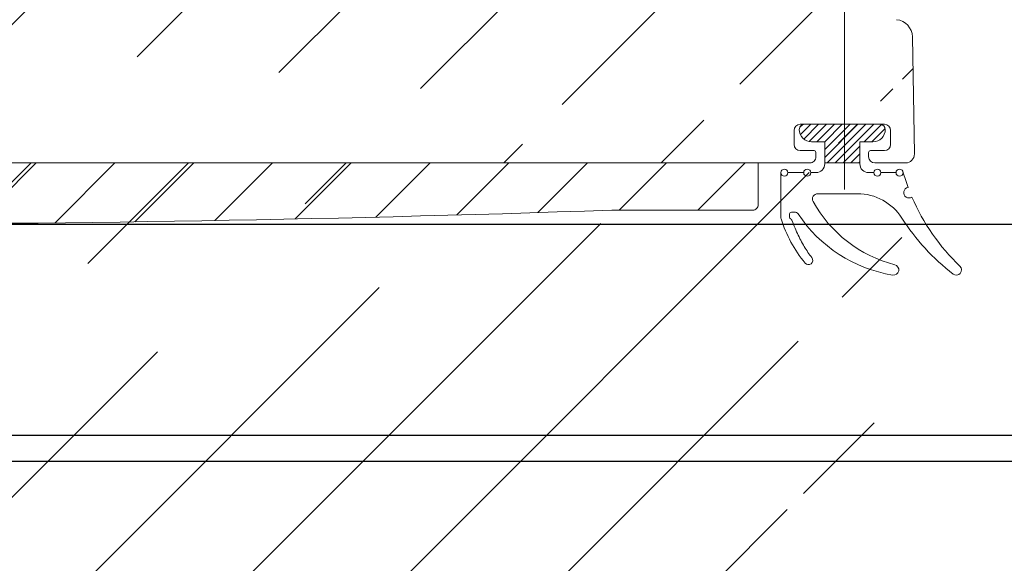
# Model space of a CAD drawing. Header units: millimetres. Extents: x 582 to 4940, y -30 to 2368.
# Tile 13 of 20: x 1469 to 1525, y 173 to 204. Entities that reach past the tile are written whole.
import ezdxf

# ---------------------------------------------------------------- set-up
doc = ezdxf.new("R2010")
doc.units = ezdxf.units.MM
doc.layers.get('0').update_dxf_attribs({"lineweight": 13})
for name, color, linetype, lineweight in [('GUARNIZIONI', 7, 'Continuous', 9), ('PENSILINA MAXI', 8, 'Continuous', 9), ('PLASTICA L GRANDE MAXI', 234, 'Continuous', 9)]:
    doc.layers.add(name, color=color, linetype=linetype, lineweight=lineweight)
doc.layers.add('VETRO', color=140, linetype='Continuous')

msp = doc.modelspace()

# ---------------------------------------------------------------- hatches: boundary and pattern name
at = {"ltscale": 0.5}
h = msp.add_hatch(dxfattribs=at)
h.set_pattern_fill('ANSI31', color=256, scale=2, style=0)
h.set_pattern_definition([(45, (1061.096246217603, -536.1423307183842), (-4.490128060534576, 4.490128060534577), [])])
edge = h.paths.add_edge_path()
edge.add_line((1381.024266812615, 176.6809347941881), (1372.02394999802, 176.6809347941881))
edge.add_line((1381.024266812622, 162.1809347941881), (1372.02394999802, 162.1809347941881))
edge.add_arc((1518.811762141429, 202.792846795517), 1.000000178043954, 1.000009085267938, 84.37739479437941)
edge.add_arc((1518.2171608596, 197.4801388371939), 0.3500001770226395, 2.896545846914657e-05, 89.99997103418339)
edge.add_line((1513.417161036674, 197.8301390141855), (1518.217161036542, 197.8301390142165))
edge.add_arc((1513.417161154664, 197.480138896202), 0.350000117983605, 90.00001931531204, 179.9999807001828)
edge.add_arc((1519.428136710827, 196.1301258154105), 0.5000000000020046, 269.9999677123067, 360.9999999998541)
edge.add_line((1517.667702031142, 195.630126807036), (1519.428136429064, 195.6301258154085))
edge.add_arc((1517.667702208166, 195.9801254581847), 0.3499986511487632, 180.0000289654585, 269.9999710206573)
edge.add_line((1517.317703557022, 196.2301237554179), (1517.317703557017, 195.9801252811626))
edge.add_arc((1517.41770369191, 196.2301236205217), 0.1000001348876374, 90.00007723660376, 179.9999227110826)
edge.add_line((1518.217161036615, 196.3301237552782), (1517.417703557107, 196.3301237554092))
edge.add_arc((1518.217160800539, 196.680123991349), 0.3500002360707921, 270.0000386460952, 359.9999613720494)
edge.add_arc((1513.417161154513, 196.680123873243), 0.3500001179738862, 180.0000192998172, 269.9999806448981)
edge.add_line((1514.216618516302, 196.3301237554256), (1513.417161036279, 196.3301237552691))
edge.add_arc((1514.216618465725, 196.2301237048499), 0.1000000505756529, 2.895287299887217e-05, 89.99997102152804)
edge.add_line((1514.316618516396, 195.980125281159), (1514.316618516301, 196.2301237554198))
edge.add_arc((1513.966619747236, 195.9801255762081), 0.3499987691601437, 269.9998704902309, 359.9999517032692)
edge.add_line((1510.464505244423, 141.6549319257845), (1510.382416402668, 141.6518774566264))
edge.add_line((1511.470570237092, 141.5543881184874), (1510.464505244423, 141.6549319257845))
edge.add_arc((1511.440737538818, 141.2558751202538), 0.3000000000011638, 0, 84.29294186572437)
edge.add_line((1511.740737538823, 132.9965353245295), (1511.740737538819, 141.2558751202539))
edge.add_arc((1511.440737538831, 132.9965353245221), 0.2999999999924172, 275.7070581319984, 360)
edge.add_line((1510.464505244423, 132.597478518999), (1511.470570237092, 132.698022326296))
edge.add_line((1510.382416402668, 132.6005329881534), (1510.464505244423, 132.597478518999))
edge.add_line((1503.323674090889, 144.7308493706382), (1503.323674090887, 143.2302222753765))
edge.add_line((1503.823674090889, 144.7308493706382), (1503.323674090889, 144.7308493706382))
edge.add_line((1504.819068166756, 143.3208294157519), (1503.823674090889, 144.7308493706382))
edge.add_line((1504.87398484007, 143.1478144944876), (1504.819068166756, 143.3208294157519))
edge.add_line((1504.873984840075, 141.8385125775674), (1504.87398484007, 143.1478144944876))
edge.add_arc((1505.173984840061, 141.8385125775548), 0.299999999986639, 180, 270.0000000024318)
edge.add_line((1509.69563594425, 141.5385125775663), (1505.173984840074, 141.5385125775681))
edge.add_line((1509.782571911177, 141.5461086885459), (1509.69563594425, 141.5385125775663))
edge.add_line((1509.672063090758, 132.717939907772), (1509.759645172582, 132.710344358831))
edge.add_line((1505.173676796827, 132.7136783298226), (1509.672063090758, 132.717939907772))
edge.add_arc((1505.173961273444, 132.4133938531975), 0.3002846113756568, 90.05427954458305, 179.9457204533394)
edge.add_line((1504.874300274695, 130.7826674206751), (1504.873676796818, 132.4136783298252))
edge.add_arc((1504.374300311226, 130.7824762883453), 0.5000000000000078, 280.6825730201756, 360.0219021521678)
edge.add_line((1510.382416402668, 141.6518774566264), (1509.782571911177, 141.5461086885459))
edge.add_line((1509.759645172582, 132.710344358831), (1510.382416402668, 132.6005329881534))
edge.add_line((1519.928060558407, 196.1388520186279), (1519.811610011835, 202.8102993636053))
edge.add_line((1518.567161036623, 197.480139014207), (1518.56716103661, 196.6801237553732))
edge.add_line((1513.067161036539, 196.6801237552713), (1513.067161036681, 197.4801390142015))
edge.add_arc((1370.373855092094, 213.1285244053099), 0.3499988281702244, 90.00005795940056, 179.9999420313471)
edge.add_line((1370.623853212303, 213.4785232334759), (1370.373854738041, 213.47852323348))
edge.add_arc((1370.62385304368, 213.3785230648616), 0.1000001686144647, 9.655572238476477e-05, 89.99990338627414)
edge.add_line((1370.723853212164, 212.5790657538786), (1370.723853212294, 213.378523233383))
edge.add_arc((1371.073853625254, 212.5790661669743), 0.3500004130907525, 180.0000676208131, 269.9999323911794)
edge.add_line((1371.873868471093, 212.2290657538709), (1371.073853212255, 212.2290657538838))
edge.add_arc((1371.873868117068, 212.579066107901), 0.3500003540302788, 270.0000579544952, 359.999942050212)
edge.add_line((1372.223868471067, 217.3790657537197), (1372.223868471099, 212.5790657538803))
edge.add_arc((1371.873868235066, 217.3790655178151), 0.3500002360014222, 3.86185141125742e-05, 89.99996136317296)
edge.add_line((1371.073853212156, 217.7290657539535), (1371.873868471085, 217.7290657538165))
edge.add_arc((1371.073853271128, 217.37906569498), 0.3500000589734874, 90.00000965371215, 179.9999903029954)
edge.add_line((1370.723853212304, 216.5796082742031), (1370.723853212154, 217.3790657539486))
edge.add_arc((1370.623853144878, 216.579608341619), 0.1000000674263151, 270.0000386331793, 359.9999613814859)
edge.add_line((1370.373854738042, 216.4796082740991), (1370.623853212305, 216.4796082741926))
edge.add_arc((1370.3738551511, 216.829607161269), 0.3499988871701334, 180.0000676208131, 269.9999323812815)
edge.add_line((1370.023856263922, 219.4301984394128), (1370.02385626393, 216.8296067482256))
edge.add_line((1427.823674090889, 144.7308493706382), (1427.823674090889, 143.2308493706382))
edge.add_line((1428.323674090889, 144.7308493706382), (1427.823674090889, 144.7308493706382))
edge.add_line((1429.38312894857, 143.2300844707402), (1428.323674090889, 144.7308493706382))
edge.add_line((1476.82367410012, 143.2300643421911), (1429.38312894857, 143.2300844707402))
edge.add_line((1477.823674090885, 144.7308292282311), (1476.82367410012, 143.2300643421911))
edge.add_line((1478.323674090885, 144.7308292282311), (1477.823674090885, 144.7308292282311))
edge.add_line((1478.323674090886, 143.2321568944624), (1478.323674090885, 144.7308292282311))
edge.add_line((1381.024317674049, 176.7751741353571), (1381.024368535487, 183.619413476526))
edge.add_arc((1397.723882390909, 195.2265200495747), 0.2999999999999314, 0, 123.0878883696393)
edge.add_line((1381.932518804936, 185.2950817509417), (1397.560104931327, 195.4778702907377))
edge.add_arc((1383.02436937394, 183.6194130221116), 2.000000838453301, 123.0879013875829, 179.9999869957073)
edge.add_arc((1386.024368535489, 157.1659846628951), 4.999999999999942, 180, 235.7552106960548)
edge.add_line((1397.555725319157, 143.267522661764), (1383.210719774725, 153.0327800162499))
edge.add_arc((1397.724544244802, 143.5155149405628), 0.3000000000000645, 235.7552106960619, 360.0063376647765)
edge.add_line((1398.02402266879, 148.2308493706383), (1398.024544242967, 143.5155481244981))
edge.add_line((1400.02402266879, 148.2308493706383), (1398.02402266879, 148.2308493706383))
edge.add_line((1400.024520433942, 143.7307940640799), (1400.02402266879, 148.2308493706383))
edge.add_arc((1400.524520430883, 143.7308493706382), 0.5000000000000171, 180.006337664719, 270)
edge.add_arc((1400.523882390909, 195.1302915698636), 0.4999999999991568, 89.99991678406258, 180)
edge.add_line((1400.023882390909, 190.6302896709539), (1400.023882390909, 195.1302915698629))
edge.add_line((1398.023882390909, 190.6302896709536), (1400.023882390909, 190.6302896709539))
edge.add_line((1398.023882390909, 195.2265200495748), (1398.023882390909, 190.6302896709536))
edge.add_line((1372.02394999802, 155.9831147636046), (1370.023856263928, 153.6795049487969))
edge.add_line((1370.02385626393, 183.7037151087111), (1372.02394999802, 181.400105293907))
edge.add_line((1370.023856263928, 153.6795049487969), (1370.023856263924, 104.9301984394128))
edge.add_line((1427.823674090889, 143.2308493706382), (1400.524520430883, 143.2308493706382))
edge.add_line((1370.023856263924, 213.1285247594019), (1370.02385626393, 183.7037151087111))
edge.add_line((1503.323674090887, 143.2302222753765), (1478.323674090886, 143.2321568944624))
edge.add_line((1370.023856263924, 104.9301984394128), (1504.466984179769, 130.2911416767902))
edge.add_line((1518.909737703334, 203.7880357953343), (1370.023856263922, 219.4301984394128))
edge.add_line((1400.523883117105, 195.6302915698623), (1513.966618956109, 195.6301268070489))
edge.add_line((1381.024368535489, 157.165984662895), (1381.024266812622, 162.1809347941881))
edge.add_line((1372.02394999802, 162.1809347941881), (1372.02394999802, 155.9831147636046))
edge.add_line((1372.02394999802, 181.400105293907), (1372.02394999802, 176.6809347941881))
at = {"layer": 'GUARNIZIONI', "ltscale": 0.5}
h = msp.add_hatch(dxfattribs=at)
h.set_pattern_fill('ANSI31', color=256, scale=0.09999999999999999, angle=270, style=0, pattern_type=2)
h.set_pattern_definition([(225.0000000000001, (1635.682075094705, 243.1617577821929), (0.2245064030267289, -0.2245064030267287), [])])
h.paths.add_polyline_path([(1514.817139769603, 195.6301449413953), (1516.817139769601, 195.6301449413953), (1516.817139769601, 196.8301390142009), (1517.567118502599, 196.8301390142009), (1517.582655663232, 196.8303114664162), (1517.598324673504, 196.8308349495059), (1517.614115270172, 196.8317184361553), (1517.630016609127, 196.8329705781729), (1517.646017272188, 196.8345996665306), (1517.662105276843, 196.8366135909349), (1517.678268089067, 196.8390197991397), (1517.694492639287, 196.84182525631), (1517.710765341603, 196.8450364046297), (1517.727072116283, 196.8486591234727), (1517.743398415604, 196.8526986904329), (1517.759729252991, 196.8571597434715), (1517.776049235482, 196.8620462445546), (1517.7923425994, 196.867361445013), (1517.808593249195, 196.8731078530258), (1517.824784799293, 196.8792872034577), (1517.840900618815, 196.8859004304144), (1517.856923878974, 196.8929476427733), (1517.872837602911, 196.9004281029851), (1517.888624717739, 196.9083402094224), (1517.904268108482, 196.916681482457), (1517.919750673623, 196.9254485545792), (1517.935055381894, 196.934637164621), (1517.950165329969, 196.9442421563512), (1517.965063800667, 196.9542574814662), (1517.979734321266, 196.9646762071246), (1517.99416072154, 196.9754905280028), (1518.008327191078, 196.9866917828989), (1518.02221833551, 196.9982704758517), (1518.035819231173, 197.0102163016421), (1518.049115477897, 197.0225181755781), (1518.06209324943, 197.0351642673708), (1518.074739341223, 197.0481420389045), (1518.087041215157, 197.0614382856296), (1518.098987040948, 197.0750391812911), (1518.110565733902, 197.0889303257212), (1518.121766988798, 197.1030967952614), (1518.132581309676, 197.1175231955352), (1518.143000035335, 197.1321937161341), (1518.153015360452, 197.1470921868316), (1518.16262035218, 197.162202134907), (1518.171808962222, 197.1775068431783), (1518.180576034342, 197.192989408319), (1518.188917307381, 197.2086327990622), (1518.196829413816, 197.2244199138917), (1518.204309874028, 197.2403336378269), (1518.211357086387, 197.2563568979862), (1518.217970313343, 197.2724727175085), (1518.224149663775, 197.2886642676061), (1518.229896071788, 197.3049149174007), (1518.235211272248, 197.3212082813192), (1518.24009777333, 197.3375282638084), (1518.24455882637, 197.3538591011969), (1518.248598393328, 197.3701854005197), (1518.252221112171, 197.3864921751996), (1518.255432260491, 197.4027648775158), (1518.258237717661, 197.4189894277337), (1518.260643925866, 197.4351522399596), (1518.262657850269, 197.4512402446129), (1518.264286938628, 197.4672409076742), (1518.265539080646, 197.4831422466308), (1518.266422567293, 197.498932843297), (1518.266946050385, 197.5146018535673), (1518.267118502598, 197.5301390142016), (1518.267044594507, 197.5367977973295), (1518.26682024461, 197.543513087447), (1518.266441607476, 197.5502804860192), (1518.265904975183, 197.5570953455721), (1518.265206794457, 197.5639527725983), (1518.264343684, 197.5708476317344), (1518.263312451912, 197.5777745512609), (1518.262110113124, 197.5847279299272), (1518.260733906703, 197.591701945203), (1518.259181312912, 197.5986905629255), (1518.257450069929, 197.6056875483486), (1518.255538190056, 197.6126864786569), (1518.253443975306, 197.6196807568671), (1518.251166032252, 197.6266636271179), (1518.24870328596, 197.633628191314), (1518.246054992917, 197.6405674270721), (1518.243220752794, 197.647474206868), (1518.240200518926, 197.6543413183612), (1518.236994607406, 197.6611614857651), (1518.233603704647, 197.6679273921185), (1518.230028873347, 197.6746317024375), (1518.226271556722, 197.6812670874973), (1518.222333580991, 197.6878262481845), (1518.218217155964, 197.6943019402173), (1518.213924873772, 197.7006869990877), (1518.209459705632, 197.7069743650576), (1518.204824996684, 197.7131571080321), (1518.200024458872, 197.7192284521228), (1518.195062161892, 197.7251817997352), (1518.189942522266, 197.7310107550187), (1518.18467029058, 197.7367091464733), (1518.179250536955, 197.7422710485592), (1518.173688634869, 197.7476908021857), (1518.167990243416, 197.7529630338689), (1518.162161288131, 197.7580826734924), (1518.156207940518, 197.7630449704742), (1518.15013659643, 197.7678455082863), (1518.143953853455, 197.7724802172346), (1518.137666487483, 197.7769453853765), (1518.131281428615, 197.7812376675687), (1518.124805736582, 197.7853540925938), (1518.118246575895, 197.7892920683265), (1518.111611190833, 197.7930493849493), (1518.104906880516, 197.7966242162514), (1518.098140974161, 197.8000151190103), (1518.091320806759, 197.8032210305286), (1518.084453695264, 197.8062412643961), (1518.077546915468, 197.8090755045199), (1518.070607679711, 197.8117237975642), (1518.063643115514, 197.814186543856), (1518.056660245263, 197.8164644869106), (1518.049665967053, 197.8185587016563), (1518.042667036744, 197.8204705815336), (1518.035670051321, 197.8222018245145), (1518.0286814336, 197.823754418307), (1518.021707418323, 197.8251306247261), (1518.014754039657, 197.8263329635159), (1518.007827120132, 197.8273641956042), (1518.000932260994, 197.8282273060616), (1517.994074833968, 197.8289254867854), (1517.987259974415, 197.8294621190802), (1517.980492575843, 197.8298407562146), (1517.973777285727, 197.8300651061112), (1517.967118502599, 197.8301390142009), (1513.667118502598, 197.8301390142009), (1513.66045971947, 197.8300651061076), (1513.653744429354, 197.829840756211), (1513.646977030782, 197.8294621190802), (1513.640162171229, 197.8289254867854), (1513.633304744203, 197.8282273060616), (1513.626409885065, 197.8273641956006), (1513.619482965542, 197.8263329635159), (1513.612529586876, 197.8251306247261), (1513.605555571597, 197.8237544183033), (1513.598566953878, 197.8222018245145), (1513.591569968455, 197.82047058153), (1513.584571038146, 197.8185587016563), (1513.577576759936, 197.816464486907), (1513.570593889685, 197.8141865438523), (1513.563629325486, 197.8117237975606), (1513.556690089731, 197.8090755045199), (1513.549783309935, 197.8062412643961), (1513.542916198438, 197.8032210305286), (1513.536096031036, 197.8000151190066), (1513.529330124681, 197.7966242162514), (1513.522625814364, 197.7930493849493), (1513.515990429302, 197.7892920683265), (1513.509431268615, 197.7853540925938), (1513.502955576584, 197.7812376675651), (1513.496570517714, 197.7769453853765), (1513.490283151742, 197.7724802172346), (1513.484100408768, 197.7678455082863), (1513.478029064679, 197.7630449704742), (1513.472075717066, 197.7580826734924), (1513.466246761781, 197.7529630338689), (1513.460548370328, 197.7476908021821), (1513.454986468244, 197.7422710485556), (1513.449566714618, 197.7367091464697), (1513.444294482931, 197.7310107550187), (1513.439174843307, 197.7251817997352), (1513.434212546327, 197.7192284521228), (1513.429412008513, 197.7131571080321), (1513.424777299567, 197.7069743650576), (1513.420312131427, 197.7006869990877), (1513.416019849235, 197.6943019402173), (1513.411903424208, 197.6878262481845), (1513.407965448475, 197.6812670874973), (1513.404208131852, 197.6746317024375), (1513.40063330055, 197.6679273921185), (1513.397242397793, 197.6611614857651), (1513.394036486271, 197.6543413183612), (1513.391016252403, 197.6474742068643), (1513.38818201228, 197.6405674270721), (1513.385533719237, 197.633628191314), (1513.383070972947, 197.6266636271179), (1513.380793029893, 197.6196807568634), (1513.378698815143, 197.6126864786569), (1513.37678693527, 197.6056875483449), (1513.375055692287, 197.5986905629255), (1513.373503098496, 197.591701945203), (1513.372126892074, 197.5847279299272), (1513.370924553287, 197.5777745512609), (1513.369893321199, 197.5708476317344), (1513.369030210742, 197.5639527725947), (1513.368332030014, 197.5570953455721), (1513.367795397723, 197.5502804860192), (1513.367416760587, 197.543513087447), (1513.367192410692, 197.5367977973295), (1513.367118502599, 197.5301390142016), (1513.367290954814, 197.5146018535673), (1513.367814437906, 197.498932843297), (1513.368697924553, 197.4831422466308), (1513.369950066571, 197.4672409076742), (1513.371579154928, 197.4512402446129), (1513.373593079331, 197.4351522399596), (1513.375999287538, 197.4189894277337), (1513.378804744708, 197.4027648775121), (1513.382015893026, 197.3864921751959), (1513.385638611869, 197.3701854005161), (1513.389678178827, 197.3538591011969), (1513.394139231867, 197.3375282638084), (1513.399025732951, 197.3212082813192), (1513.404340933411, 197.3049149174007), (1513.410087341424, 197.2886642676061), (1513.416266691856, 197.2724727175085), (1513.422879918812, 197.2563568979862), (1513.429927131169, 197.2403336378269), (1513.437407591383, 197.224419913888), (1513.445319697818, 197.2086327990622), (1513.453660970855, 197.192989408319), (1513.462428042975, 197.1775068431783), (1513.471616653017, 197.162202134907), (1513.481221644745, 197.1470921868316), (1513.491236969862, 197.1321937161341), (1513.501655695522, 197.1175231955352), (1513.512470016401, 197.1030967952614), (1513.523671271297, 197.0889303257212), (1513.535249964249, 197.0750391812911), (1513.547195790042, 197.061438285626), (1513.559497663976, 197.0481420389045), (1513.572143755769, 197.0351642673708), (1513.585121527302, 197.0225181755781), (1513.598417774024, 197.0102163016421), (1513.612018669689, 196.9982704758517), (1513.625909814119, 196.9866917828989), (1513.640076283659, 196.9754905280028), (1513.654502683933, 196.9646762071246), (1513.669173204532, 196.9542574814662), (1513.684071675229, 196.9442421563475), (1513.699181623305, 196.934637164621), (1513.714486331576, 196.9254485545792), (1513.729968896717, 196.916681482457), (1513.74561228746, 196.9083402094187), (1513.761399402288, 196.9004281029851), (1513.777313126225, 196.8929476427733), (1513.793336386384, 196.8859004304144), (1513.809452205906, 196.8792872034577), (1513.825643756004, 196.8731078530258), (1513.841894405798, 196.867361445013), (1513.858187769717, 196.8620462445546), (1513.874507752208, 196.8571597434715), (1513.890838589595, 196.8526986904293), (1513.907164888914, 196.8486591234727), (1513.923471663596, 196.8450364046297), (1513.93974436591, 196.84182525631), (1513.955968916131, 196.8390197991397), (1513.972131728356, 196.8366135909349), (1513.988219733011, 196.8345996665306), (1514.00422039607, 196.8329705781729), (1514.020121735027, 196.8317184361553), (1514.035912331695, 196.8308349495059), (1514.051581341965, 196.8303114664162), (1514.067118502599, 196.8301390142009), (1514.817139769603, 196.8301390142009)], flags=0)
at = {"layer": 'PLASTICA L GRANDE MAXI', "ltscale": 0.5}
h = msp.add_hatch(dxfattribs=at)
h.set_pattern_fill('ANSI31', color=256, style=0)
h.set_pattern_definition([(45, (985.4971928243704, 627.2435546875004), (-2.245064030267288, 2.245064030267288), [])])
edge = h.paths.add_edge_path()
edge.add_arc((1455.922607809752, 1549.89491998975), 1357.764526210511, 267.7671764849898, 271.9732304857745)
edge.add_line((1502.673918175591, 192.9355161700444), (1510.723776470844, 192.9355161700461))
edge.add_line((1510.723776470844, 192.9355161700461), (1510.723776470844, 192.9355161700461))
edge.add_arc((1510.723776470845, 193.2355161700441), 0.2999999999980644, 269.9999999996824, 359.9999999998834)
edge.add_line((1511.023776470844, 193.2355161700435), (1511.023776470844, 193.2355161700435))
edge.add_line((1511.023776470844, 193.2355161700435), (1511.023776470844, 195.6302157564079))
edge.add_line((1511.023776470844, 195.6302157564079), (1401.023750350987, 195.6302831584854))
edge.add_arc((1401.023750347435, 194.6302831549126), 1.000000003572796, 89.9999997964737, 179.9999890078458)
edge.add_line((1400.023750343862, 194.6302833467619), (1400.023750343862, 193.2815534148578))
edge.add_line((1400.023750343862, 193.2815534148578), (1400.023750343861, 190.1297485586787))
edge.add_line((1400.023750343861, 190.1297485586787), (1397.52375034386, 190.1297485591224))
edge.add_line((1397.52375034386, 190.1297485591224), (1397.52375034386, 191.1297485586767))
edge.add_line((1397.52375034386, 191.1297485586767), (1394.02375034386, 190.1297485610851))
edge.add_line((1394.02375034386, 190.1297485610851), (1394.02375034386, 187.6297485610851))
edge.add_line((1394.02375034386, 187.6297485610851), (1400.02375034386, 187.6297485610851))
edge.add_line((1400.02375034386, 187.6297485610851), (1400.023750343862, 151.229817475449))
edge.add_line((1400.023750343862, 151.229817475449), (1394.023750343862, 151.229817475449))
edge.add_line((1394.023750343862, 151.229817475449), (1394.023750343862, 148.7298174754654))
edge.add_line((1394.023750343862, 148.7298174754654), (1397.523750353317, 147.7300449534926))
edge.add_line((1397.523750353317, 147.7300449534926), (1397.523750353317, 148.729817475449))
edge.add_line((1397.523750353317, 148.729817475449), (1400.023750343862, 148.7298174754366))
edge.add_line((1400.023750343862, 148.7298174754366), (1400.023750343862, 145.6842831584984))
edge.add_line((1400.023750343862, 145.6842831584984), (1403.023750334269, 145.6842831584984))
edge.add_line((1403.023750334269, 145.6842831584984), (1403.023750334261, 193.1612617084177))

# ---------------------------------------------------------------- linework, layer by layer
at = {"ltscale": 0.5}
msp.add_line((1515.946464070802, 234.635356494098), (1515.946464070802, 194.1151982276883), dxfattribs=at)
at = {"layer": 'GUARNIZIONI', "linetype": 'Continuous', "ltscale": 0.5, "elevation": -407.6626489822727}
msp.add_lwpolyline([(1513.3671185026, 197.5301390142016, 0.414213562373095), (1514.067118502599, 196.8301390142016), (1514.067118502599, 196.8301390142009), (1514.817139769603, 196.8301390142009), (1514.817139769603, 195.6301449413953), (1516.817139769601, 195.6301449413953), (1516.817139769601, 196.8301390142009), (1517.567118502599, 196.8301390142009), (1517.567118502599, 196.8301390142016, 0.414213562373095), (1518.267118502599, 197.5301390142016, 0.414212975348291), (1517.967119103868, 197.8301390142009), (1513.667119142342, 197.8301390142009, 0.4142141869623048), (1513.367118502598, 197.5301390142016)], format="xyb", dxfattribs=at)
at = {"layer": 'GUARNIZIONI', "ltscale": 0.5, "elevation": -407.6626489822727}
for points in [[(1513.667118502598, 197.8301390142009), (1517.967118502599, 197.8301390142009)], [(1513.617139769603, 195.0732449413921), (1512.717137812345, 195.0732449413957)], [(1518.879591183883, 195.0732449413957), (1518.017139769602, 195.0732449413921)]]:
    msp.add_lwpolyline(points, dxfattribs=at)
for points in [[(1517.617139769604, 195.0732449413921), (1517.317139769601, 195.0732449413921, -0.414213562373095), (1516.817139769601, 195.5732449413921), (1516.817139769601, 195.6301449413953), (1514.817139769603, 195.6301449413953), (1514.817139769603, 195.5732449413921, -0.414213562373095), (1514.317139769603, 195.0732449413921), (1514.017139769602, 195.0732449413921)], [(1519.271880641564, 195.1282428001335, 0.01979337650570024), (1519.568968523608, 194.2261963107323, 1.249428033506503), (1519.787275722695, 193.6829984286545, 0.100891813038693), (1522.524306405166, 189.7471154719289, -0.9489641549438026), (1522.133879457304, 189.2926039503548, -0.0865451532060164), (1519.212035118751, 192.4874348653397, 0.2560500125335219), (1516.683321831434, 193.8732449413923), (1516.683321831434, 193.873244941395), (1514.415654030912, 193.8732449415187, 0.5707247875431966), (1514.152907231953, 193.4284538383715, 0.2074612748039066), (1518.811110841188, 189.8279978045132, -0.9571955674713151), (1518.688473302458, 189.2386311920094, -0.2091023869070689), (1513.303868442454, 192.7180704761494, 0.2516041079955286), (1513.095419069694, 192.8300530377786), (1512.91571808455, 192.8300530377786, 0.4099596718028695), (1512.817172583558, 192.7300636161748), (1512.817172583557, 192.7300636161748), (1512.817172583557, 192.5300636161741), (1512.817172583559, 192.5300636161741, 0.2555125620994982), (1512.863196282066, 192.4458819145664, -0.1611432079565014), (1512.962091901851, 192.3238615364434), (1512.997946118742, 192.2290569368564), (1513.039516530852, 192.1209493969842), (1513.081923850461, 192.0142603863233), (1513.125155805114, 191.9090327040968), (1513.169199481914, 191.8053082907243), (1513.214041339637, 191.7031281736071), (1513.259667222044, 191.6025324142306), (1513.306062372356, 191.5035600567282), (1513.353211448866, 191.4062490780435), (1513.401098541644, 191.3106363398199), (1513.44970719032, 191.2167575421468), (1513.499020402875, 191.1246471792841), (1513.549020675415, 191.0343384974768), (1513.599690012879, 190.9458634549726), (1513.651009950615, 190.8592526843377), (1513.702961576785, 190.7745354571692), (1513.755525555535, 190.6917396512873), (1513.808682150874, 190.6108917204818), (1513.862411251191, 190.5320166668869), (1513.916692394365, 190.4551380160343), (1513.97150479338, 190.3802777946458), (1514.026827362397, 190.3074565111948), (1514.08263874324, 190.2366931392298, -0.9956835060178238), (1513.694292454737, 189.9217606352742, -0.09502943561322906), (1512.331175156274, 192.4394795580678, -0.0768341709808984), (1512.317172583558, 192.5300635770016), (1512.317137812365, 195.0732422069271)]]:
    msp.add_lwpolyline(points, format="xyb", dxfattribs=at)
at = {"layer": 'GUARNIZIONI', "ltscale": 0.5}
for centre, radius in [((1512.517137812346, 195.0732449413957, -407.6626489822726), 0.2000000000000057), ((1513.817139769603, 195.0732449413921, -407.6626489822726), 0.2000000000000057), ((1517.817139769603, 195.0732449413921, -407.6626489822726), 0.1999999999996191), ((1519.079591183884, 195.0732449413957, -407.6626489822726), 0.2)]:
    msp.add_circle(centre, radius, dxfattribs=at)
at = {"layer": 'PENSILINA MAXI', "ltscale": 0.5}
for p, q in [((1519.928060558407, 196.1388520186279, -815.3252979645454), (1519.811610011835, 202.8102993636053, -815.3252979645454)), ((1513.417161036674, 197.8301390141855, -815.3252979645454), (1518.217161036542, 197.8301390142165, -815.3252979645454)), ((1513.067161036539, 196.6801237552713, -815.3252979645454), (1513.067161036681, 197.4801390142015, -815.3252979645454)), ((1518.567161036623, 197.480139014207, -815.3252979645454), (1518.56716103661, 196.6801237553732, -815.3252979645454)), ((1514.216618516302, 196.3301237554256, -815.3252979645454), (1513.417161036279, 196.3301237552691, -815.3252979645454)), ((1514.316618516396, 195.980125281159, -815.3252979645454), (1514.316618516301, 196.2301237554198, -815.3252979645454)), ((1517.317703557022, 196.2301237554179, -815.3252979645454), (1517.317703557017, 195.9801252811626, -815.3252979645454)), ((1518.217161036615, 196.3301237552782, -815.3252979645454), (1517.417703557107, 196.3301237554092, -815.3252979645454)), ((1400.523883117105, 195.6302915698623, -815.3252979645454), (1513.966618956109, 195.6301268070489, -815.3252979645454)), ((1517.667702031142, 195.630126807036, -815.3252979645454), (1519.428136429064, 195.6301258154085, -815.3252979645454))]:
    msp.add_line(p, q, dxfattribs=at)
for centre, radius, start, end in [((1518.811762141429, 202.792846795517, -815.3252979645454), 1.000000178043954, 1.000009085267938, 84.37739479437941), ((1513.417161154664, 197.480138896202, -815.3252979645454), 0.350000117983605, 90.00001931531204, 179.9999807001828), ((1518.2171608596, 197.4801388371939, -815.3252979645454), 0.3500001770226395, 2.896545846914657e-05, 89.99997103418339), ((1513.417161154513, 196.680123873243, -815.3252979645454), 0.3500001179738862, 180.0000192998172, 269.9999806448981), ((1518.217160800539, 196.680123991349, -815.3252979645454), 0.3500002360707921, 270.0000386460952, 359.9999613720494), ((1513.966619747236, 195.9801255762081, -815.3252979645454), 0.3499987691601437, 269.9998704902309, 359.9999517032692), ((1514.216618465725, 196.2301237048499, -815.3252979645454), 0.1000000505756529, 2.895287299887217e-05, 89.99997102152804), ((1517.41770369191, 196.2301236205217, -815.3252979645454), 0.1000001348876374, 90.00007723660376, 179.9999227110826), ((1517.667702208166, 195.9801254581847, -815.3252979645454), 0.3499986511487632, 180.0000289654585, 269.9999710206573), ((1519.428136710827, 196.1301258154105, -815.3252979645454), 0.5000000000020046, 269.9999677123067, 0.9999999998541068)]:
    msp.add_arc(centre, radius, start, end, dxfattribs=at)
at = {"layer": 'PLASTICA L GRANDE MAXI', "ltscale": 0.5, "elevation": -407.6626489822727}
msp.add_lwpolyline([(1403.023750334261, 193.1612617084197, 0.01835443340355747), (1502.673918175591, 192.9355161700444), (1510.723776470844, 192.9355161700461), (1510.723776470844, 192.9355161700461, 0.4142135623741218), (1511.023776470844, 193.2355161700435), (1511.023776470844, 193.2355161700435), (1511.023776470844, 195.6302157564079), (1401.023750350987, 195.6302831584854, 0.4142135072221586)], format="xyb", dxfattribs=at)
at = {"layer": 'VETRO', "ltscale": 0.5}
for p, q in [((1403.023750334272, 180.1166050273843), (1576.678607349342, 180.1166050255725)), ((1403.023750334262, 178.6311504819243), (1576.678607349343, 178.6311504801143))]:
    msp.add_line(p, q, dxfattribs=at)
at = {"layer": 'VETRO', "ltscale": 0.5, "elevation": -407.6626489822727}
msp.add_lwpolyline([(1576.678607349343, 166.6138777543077), (1404.023750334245, 166.6138777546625), (1403.023750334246, 167.6138777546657), (1403.023750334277, 191.1338777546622), (1404.023750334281, 192.1338777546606), (1576.678607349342, 192.1338777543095)], dxfattribs=at)

doc.saveas('drawing.dxf')
